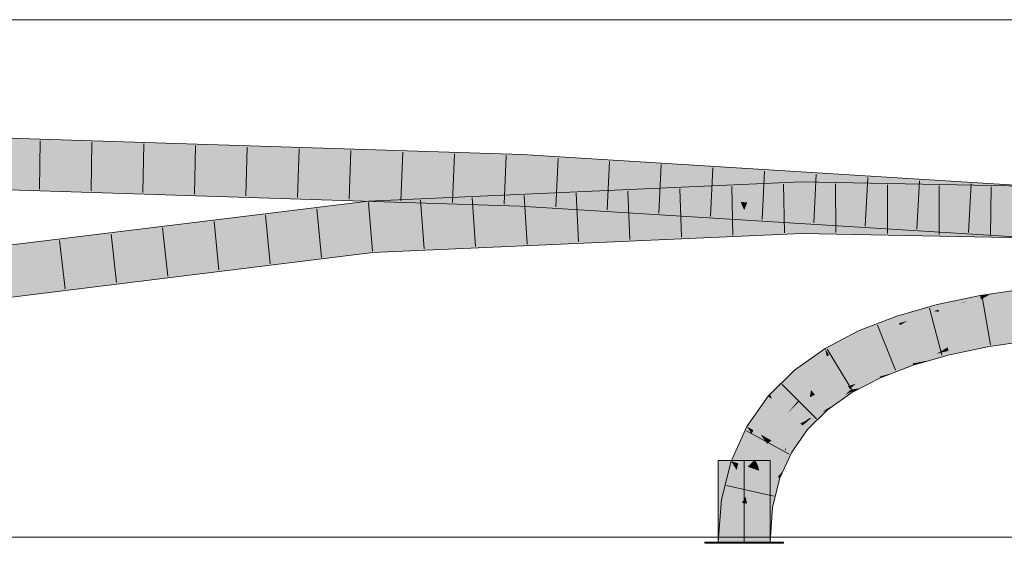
# Model space of a CAD drawing. Extents: x -620 to 300, y 62 to 1112.
# Tile 150 of 256: x 144.17 to 148.93, y 803.15 to 805.68. Entities that reach past the tile are written whole.
import ezdxf
from ezdxf.lldxf.tags import DXFTag

# ---------------------------------------------------------------- set-up
doc = ezdxf.new("R2010")
doc.units = 0
doc.layers.get('0').update_dxf_attribs({"lineweight": 13})
doc.layers.add('E_Detail_Linie_Text_Bem', color=7, linetype='Continuous', lineweight=13)
for name, color, linetype, lineweight, true_color in [('E_Leerrohr 25-A06G9S0I8I', 7, 'Continuous', 9, 0xff8000), ('E_Leerrohr 25-Shading', 7, 'Continuous', 9, 0xff8000), ('E_Leerrohr 32-A06G9S0K8I', 7, 'Continuous', 9, 0x00b300), ('E_Leerrohr 32-Shading', 7, 'Continuous', 9, 0x00b300)]:
    doc.layers.add(name, color=color, linetype=linetype, lineweight=lineweight, true_color=true_color)
tags = doc.linetypes.add('STRICHPUNKT2-A06G9S0J8I', pattern=[12.7, 6.35, -3.175, 0, -3.175]).pattern_tags.tags
tags[10:11] = [DXFTag(74, 4), DXFTag(75, 0), DXFTag(340, '0'), DXFTag(46, 0.0), DXFTag(50, 0.0), DXFTag(44, 0.0), DXFTag(45, 0.0)]
tags[8:9] = [DXFTag(74, 4), DXFTag(75, 0), DXFTag(340, '0'), DXFTag(46, 0.0), DXFTag(50, 0.0), DXFTag(44, 0.0), DXFTag(45, 0.0)]
tags[6:7] = [DXFTag(74, 4), DXFTag(75, 0), DXFTag(340, '0'), DXFTag(46, 0.0), DXFTag(50, 0.0), DXFTag(44, 0.0), DXFTag(45, 0.0)]
tags[4:5] = [DXFTag(74, 4), DXFTag(75, 0), DXFTag(340, '0'), DXFTag(46, 0.0), DXFTag(50, 0.0), DXFTag(44, 0.0), DXFTag(45, 0.0)]

# ---------------------------------------------------------------- blocks, each defined once
blk = doc.blocks.new('Shading-A06G9RJF8I', base_point=(235.1268, 776.6774))
at = {"layer": 'E_Leerrohr 25-Shading', "color": 43, "true_color": 0xd7ab7f}
for points in [[(149.0332, 804.3762), (149.0323, 804.3829), (148.8133, 804.3505), (148.8132, 804.3509)], [(149.0332, 804.3762), (148.8133, 804.3505), (148.8584, 804.3551)], [(148.8585, 804.3551), (148.8133, 804.3505), (148.8135, 804.3497)], [(148.8166, 804.3316), (148.8585, 804.3551), (148.8135, 804.3497)], [(148.8166, 804.3316), (149.0069, 804.3512), (148.8585, 804.3551), (149.0335, 804.3731)], [(149.0335, 804.3731), (149.0332, 804.3762), (148.8584, 804.3551)], [(148.6055, 804.3077), (148.524, 804.2845), (148.6071, 804.3011)], [(148.8166, 804.3316), (148.8135, 804.3497), (148.6055, 804.3077), (148.7779, 804.3435)], [(148.8166, 804.3316), (148.6055, 804.3077), (148.6071, 804.3011)], [(148.7364, 804.3199), (148.6071, 804.3011), (148.6115, 804.2832)], [(148.6142, 804.2722), (148.7069, 804.3113), (148.6115, 804.2832)], [(148.6142, 804.2722), (148.8166, 804.3316), (148.7069, 804.3113), (148.7511, 804.3221)], [(148.8166, 804.3316), (148.6142, 804.2722), (148.8196, 804.3148)], [(148.7511, 804.3221), (148.7364, 804.3199), (148.7069, 804.3113)], [(148.8135, 804.3497), (148.8132, 804.3509), (148.7779, 804.3435)], [(148.9935, 804.3402), (149.0069, 804.3512), (148.8196, 804.3148), (148.8166, 804.3316)], [(148.5902, 804.2755), (148.524, 804.2845), (148.4219, 804.2172), (148.4103, 804.252)], [(148.5902, 804.2755), (148.4219, 804.2172), (148.4619, 804.2286)], [(148.6142, 804.2722), (148.5902, 804.2755), (148.4619, 804.2286)], [(148.6071, 804.3011), (148.524, 804.2845), (148.6115, 804.2832), (148.5902, 804.2755)], [(148.5902, 804.2755), (148.6142, 804.2722), (148.6115, 804.2832)], [(148.3909, 804.2444), (148.2292, 804.1817), (148.2368, 804.1649)], [(148.4103, 804.252), (148.3909, 804.2444), (148.2442, 804.1484), (148.2368, 804.1649)], [(148.4103, 804.252), (148.2442, 804.1484), (148.4219, 804.2172)], [(148.2292, 804.1817), (148.0637, 804.0952), (148.2368, 804.1649), (148.0822, 804.0647)], [(148.0822, 804.0647), (148.0827, 804.0639), (148.2368, 804.1649), (148.2442, 804.1484)], [(149.0583, 804.1685), (149.058, 804.171), (148.8502, 804.1407)], [(148.8507, 804.1377), (149.059, 804.1623), (148.8502, 804.1407), (149.0583, 804.1685)], [(148.8507, 804.1377), (148.8502, 804.1407), (148.6563, 804.1005)], [(148.6571, 804.0971), (148.852, 804.1306), (148.6563, 804.1005), (148.8507, 804.1377)], [(148.6591, 804.0891), (148.8537, 804.1205), (148.6571, 804.0971), (148.852, 804.1306)], [(148.8537, 804.1205), (148.6591, 804.0891), (148.7947, 804.1094)], [(148.6603, 804.084), (148.665, 804.0649), (148.8537, 804.1205), (148.8565, 804.1046)], [(148.852, 804.1306), (149.0603, 804.1514), (148.8507, 804.1377), (149.059, 804.1623)], [(149.0607, 804.1488), (149.0603, 804.1514), (148.8537, 804.1205), (148.852, 804.1306)], [(148.8537, 804.1205), (148.8565, 804.1046), (149.0607, 804.1488), (149.0624, 804.1347)], [(148.0637, 804.0952), (147.9158, 803.9901), (148.0723, 804.0565), (147.9393, 803.962)], [(148.0637, 804.0952), (148.0723, 804.0565), (148.0822, 804.0647)], [(148.6448, 804.0938), (148.6563, 804.1005), (148.478, 804.0496)], [(148.4792, 804.0458), (148.6208, 804.0799), (148.478, 804.0496), (148.6448, 804.0938)], [(148.4817, 804.0384), (148.6024, 804.0692), (148.4792, 804.0458), (148.6208, 804.0799)], [(148.5388, 804.0322), (148.6024, 804.0692), (148.487, 804.0227), (148.4817, 804.0384)], [(148.5715, 804.0382), (148.6024, 804.0692), (148.5388, 804.0322)], [(148.5715, 804.0382), (148.665, 804.0649), (148.6024, 804.0692), (148.6603, 804.084)], [(148.6024, 804.0692), (148.6603, 804.084), (148.6208, 804.0799), (148.6591, 804.0891)], [(148.6208, 804.0799), (148.6591, 804.0891), (148.6448, 804.0938), (148.6571, 804.0971)], [(148.6571, 804.0971), (148.6563, 804.1005), (148.6448, 804.0938)], [(148.6591, 804.0891), (148.6603, 804.084), (148.7947, 804.1094)], [(148.0723, 804.0565), (148.0827, 804.0639), (148.0822, 804.0647)], [(148.4792, 804.0458), (148.478, 804.0496), (148.317, 803.9872)], [(148.3189, 803.983), (148.4817, 804.0384), (148.317, 803.9872), (148.4792, 804.0458)], [(148.487, 804.0227), (148.4817, 804.0384), (148.3229, 803.9741), (148.3189, 803.983)], [(148.3291, 803.9604), (148.4893, 804.0157), (148.3229, 803.9741), (148.487, 804.0227)], [(148.4893, 804.0157), (148.5275, 804.0256), (148.487, 804.0227), (148.5388, 804.0322)], [(148.4893, 804.0157), (148.4896, 804.0148), (148.5275, 804.0256)], [(148.5275, 804.0256), (148.5715, 804.0382), (148.5388, 804.0322)], [(147.8064, 803.8496), (147.8165, 803.8411), (147.8743, 803.9491), (147.9158, 803.9901)], [(147.9158, 803.9901), (147.8165, 803.8411), (147.9393, 803.962)], [(148.2128, 803.9247), (148.3291, 803.9604), (148.3229, 803.9741)], [(148.2448, 803.9495), (148.2443, 803.9493), (148.3189, 803.983), (148.2572, 803.9531)], [(148.3189, 803.983), (148.317, 803.9872), (148.2448, 803.9495)], [(148.3189, 803.983), (148.2572, 803.9531), (148.3229, 803.9741), (148.3108, 803.9686)], [(148.4625, 804.0043), (148.4441, 804.0001), (148.3293, 803.9598), (148.3291, 803.9604)], [(148.4625, 804.0043), (148.3293, 803.9598), (148.3866, 803.975)], [(148.3293, 803.9598), (148.332, 803.9539), (148.3866, 803.975)], [(148.4893, 804.0157), (148.4441, 804.0001), (148.4896, 804.0148), (148.4625, 804.0043)], [(147.8064, 803.8496), (147.8486, 803.9156), (147.7979, 803.8739), (147.8557, 803.9308)], [(147.8064, 803.8496), (147.8743, 803.9491), (147.8529, 803.9222)], [(147.8486, 803.9156), (147.8629, 803.9379), (147.8557, 803.9308)], [(147.8743, 803.9491), (147.8629, 803.9379), (147.8529, 803.9222)], [(148.2572, 803.9531), (148.1748, 803.913), (148.3108, 803.9686), (148.2128, 803.9247)], [(148.2443, 803.9493), (148.1748, 803.913), (148.2572, 803.9531)], [(148.1828, 803.8998), (148.3152, 803.954), (148.2128, 803.9247), (148.3291, 803.9604)], [(148.1858, 803.8949), (148.3152, 803.954), (148.1828, 803.8998)], [(148.2363, 803.9039), (148.3258, 803.9584), (148.1858, 803.8949), (148.3154, 803.9541)], [(148.332, 803.9539), (148.3293, 803.9598), (148.2363, 803.9039), (148.3258, 803.9584)], [(148.3258, 803.9584), (148.3291, 803.9604), (148.3154, 803.9541)], [(148.3293, 803.9598), (148.3291, 803.9604), (148.3258, 803.9584)], [(148.1774, 803.9088), (148.1748, 803.913), (148.0527, 803.8263)], [(148.056, 803.8223), (148.1828, 803.8998), (148.0527, 803.8263), (148.1774, 803.9088)], [(148.1858, 803.8949), (148.1828, 803.8998), (148.0594, 803.8182), (148.056, 803.8223)], [(148.1592, 803.8688), (148.1858, 803.8949), (148.0628, 803.8142), (148.0594, 803.8182)], [(148.1939, 803.8817), (148.1908, 803.8868), (148.1154, 803.826), (148.1592, 803.8688)], [(148.1908, 803.8868), (148.1858, 803.8949), (148.1592, 803.8688)], [(148.2128, 803.9247), (148.1748, 803.913), (148.1774, 803.9088)], [(148.1828, 803.8998), (148.2128, 803.9247), (148.1774, 803.9088)], [(148.2363, 803.9039), (148.1858, 803.8949), (148.1908, 803.8868)], [(148.1908, 803.8868), (148.1939, 803.8817), (148.2363, 803.9039)], [(147.7886, 803.8647), (147.6854, 803.7184), (147.7908, 803.8629), (147.7151, 803.7014)], [(147.7908, 803.8629), (147.7151, 803.7014), (147.7745, 803.7815), (147.7172, 803.7002)], [(147.7908, 803.8629), (147.7745, 803.7815), (147.8064, 803.8496)], [(147.7745, 803.7815), (147.8165, 803.8411), (147.8064, 803.8496)], [(147.7979, 803.8739), (147.7886, 803.8647), (147.7908, 803.8629)], [(147.8064, 803.8496), (147.7979, 803.8739), (147.7908, 803.8629)], [(148.1154, 803.826), (148.1592, 803.8688), (148.0721, 803.803), (148.0628, 803.8142)], [(147.9632, 803.7164), (148.0491, 803.7847), (147.9553, 803.7231), (147.998, 803.7592)], [(148.0761, 803.7982), (148.0491, 803.7847), (147.9791, 803.7029), (147.9632, 803.7164)], [(148.056, 803.8223), (148.0527, 803.8263), (147.9846, 803.7571), (147.9705, 803.7455)], [(147.998, 803.7592), (148.0628, 803.8142), (147.9845, 803.757), (148.0594, 803.8182)], [(148.0594, 803.8182), (148.056, 803.8223), (147.9846, 803.7571)], [(148.0721, 803.803), (148.0628, 803.8142), (148.0491, 803.7847), (147.998, 803.7592)], [(148.0491, 803.7847), (148.0761, 803.7982), (148.0721, 803.803)], [(148.0721, 803.803), (148.0761, 803.7982), (148.1154, 803.826)], [(147.9553, 803.7231), (147.998, 803.7592), (147.9512, 803.7266), (147.9738, 803.7472)], [(147.9738, 803.7472), (147.9705, 803.7455), (147.9512, 803.7266)], [(147.9845, 803.757), (147.9705, 803.7455), (147.9738, 803.7472)], [(147.998, 803.7592), (147.9845, 803.757), (147.9738, 803.7472)], [(147.6854, 803.7184), (147.6095, 803.5513), (147.7095, 803.6833), (147.6441, 803.5394)], [(147.6854, 803.7184), (147.7095, 803.6833), (147.7151, 803.7014)], [(147.7095, 803.6833), (147.7172, 803.7002), (147.7151, 803.7014)], [(147.9553, 803.7231), (147.9512, 803.7266), (147.8707, 803.6125)], [(147.9632, 803.7164), (147.9553, 803.7231), (147.8754, 803.6098), (147.8707, 803.6125)], [(147.8754, 803.6098), (147.9024, 803.5944), (147.9632, 803.7164), (147.9791, 803.7029)], [(147.8696, 803.5983), (147.8707, 803.6125), (147.8113, 803.4818)], [(147.8629, 803.5073), (147.8696, 803.5983), (147.835, 803.4736), (147.8113, 803.4818)], [(147.9024, 803.5944), (147.8754, 803.6098), (147.8629, 803.5073), (147.8696, 803.5983)], [(147.8754, 803.6098), (147.8707, 803.6125), (147.8696, 803.5983)], [(147.6095, 803.5513), (147.5634, 803.3647), (147.6363, 803.5076), (147.5741, 803.363)], [(147.6095, 803.5513), (147.6363, 803.5076), (147.6441, 803.5394)], [(147.5741, 803.363), (147.5995, 803.3591), (147.6363, 803.5076)], [(147.835, 803.4736), (147.8459, 803.4699), (147.8629, 803.5073)], [(147.7745, 803.333), (147.7742, 803.3318), (147.8459, 803.4699), (147.8104, 803.3261)], [(147.8113, 803.4818), (147.7745, 803.333), (147.835, 803.4736)], [(147.7745, 803.333), (147.8459, 803.4699), (147.835, 803.4736)], [(147.5634, 803.3647), (147.5479, 803.1597), (147.5741, 803.363)], [(147.5479, 803.1597), (147.5845, 803.1597), (147.5741, 803.363), (147.5995, 803.3591)], [(147.7613, 803.1597), (147.7979, 803.1597), (147.7742, 803.3318), (147.8104, 803.3261)]]:
    blk.add_solid(points, dxfattribs=at)
at = {"layer": 'E_Leerrohr 25-Shading', "color": 31, "true_color": 0xfabd7f}
for points in [[(148.8196, 804.3148), (148.6142, 804.2722), (148.8304, 804.2531), (148.6331, 804.1949)], [(148.9975, 804.2971), (148.9935, 804.3402), (148.8304, 804.2531), (148.8196, 804.3148)], [(148.6142, 804.2722), (148.4619, 804.2286), (148.45, 804.1334), (148.4253, 804.2073)], [(148.6331, 804.1949), (148.6142, 804.2722), (148.45, 804.1334)], [(148.9998, 804.2709), (148.9975, 804.2971), (148.8336, 804.2352), (148.8304, 804.2531)], [(148.8349, 804.2277), (149.0015, 804.2521), (148.8336, 804.2352), (148.9998, 804.2709)], [(148.4219, 804.2172), (148.2442, 804.1484), (148.4253, 804.2073), (148.2645, 804.1035)], [(148.4619, 804.2286), (148.4219, 804.2172), (148.4253, 804.2073)], [(148.8304, 804.2531), (148.6331, 804.1949), (148.8336, 804.2352), (148.6352, 804.1863)], [(148.6352, 804.1863), (148.8349, 804.2277), (148.8336, 804.2352)], [(148.8349, 804.2277), (148.6352, 804.1863), (148.8448, 804.1714), (148.6447, 804.1475)], [(149.0452, 804.1893), (149.0015, 804.2521), (148.8448, 804.1714), (148.8349, 804.2277)], [(148.4253, 804.2073), (148.3466, 804.1564), (148.45, 804.1334), (148.3584, 804.098)], [(148.6352, 804.1863), (148.6331, 804.1949), (148.45, 804.1334)], [(148.6352, 804.1863), (148.45, 804.1334), (148.6447, 804.1475), (148.4552, 804.1177)], [(148.6447, 804.1475), (148.6563, 804.1005), (148.8448, 804.1714), (148.8502, 804.1407)], [(149.058, 804.171), (149.0452, 804.1893), (148.8502, 804.1407), (148.8448, 804.1714)], [(148.2442, 804.1484), (148.0827, 804.0639), (148.2645, 804.1035), (148.1219, 803.9996)], [(148.3539, 804.1204), (148.3466, 804.1564), (148.2758, 804.0784), (148.2645, 804.1035)], [(148.3584, 804.098), (148.3539, 804.1204), (148.2806, 804.0678), (148.2758, 804.0784)], [(148.45, 804.1334), (148.3584, 804.098), (148.4552, 804.1177)], [(148.3584, 804.098), (148.478, 804.0496), (148.4552, 804.1177)], [(148.4552, 804.1177), (148.478, 804.0496), (148.6447, 804.1475), (148.6563, 804.1005)], [(148.2645, 804.1035), (148.1219, 803.9996), (148.2758, 804.0784), (148.1288, 803.9884)], [(148.1288, 803.9884), (148.2806, 804.0678), (148.2758, 804.0784)], [(148.3584, 804.098), (148.2806, 804.0678), (148.478, 804.0496), (148.317, 803.9872)], [(148.0723, 804.0565), (147.9393, 803.962), (147.967, 803.9288)], [(148.0827, 804.0639), (148.0723, 804.0565), (147.996, 803.8942), (147.967, 803.9288)], [(148.1219, 803.9996), (148.0827, 804.0639), (147.996, 803.8942)], [(148.2806, 804.0678), (148.1288, 803.9884), (148.2448, 803.9495), (148.1664, 803.9268)], [(148.2806, 804.0678), (148.2448, 803.9495), (148.317, 803.9872)], [(148.1288, 803.9884), (148.1219, 803.9996), (147.996, 803.8942)], [(148.1288, 803.9884), (147.996, 803.8942), (148.1664, 803.9268), (148.015, 803.8713)], [(147.9393, 803.962), (147.8165, 803.8411), (147.967, 803.9288), (147.8725, 803.7935)], [(147.967, 803.9288), (147.9222, 803.8646), (147.996, 803.8942), (147.9357, 803.8348)], [(148.015, 803.8713), (148.0527, 803.8263), (148.1664, 803.9268), (148.1748, 803.913)], [(148.1664, 803.9268), (148.1748, 803.913), (148.2448, 803.9495)], [(147.9901, 803.8599), (147.996, 803.8942), (147.9357, 803.8348)], [(148.015, 803.8713), (147.996, 803.8942), (147.9901, 803.8599)], [(147.8165, 803.8411), (147.7745, 803.7815), (147.7939, 803.6564), (147.756, 803.678)], [(147.8725, 803.7935), (147.8165, 803.8411), (147.7939, 803.6564)], [(147.9327, 803.8414), (147.9222, 803.8646), (147.8839, 803.7838), (147.8725, 803.7935)], [(147.9705, 803.7455), (147.9901, 803.8599), (147.8839, 803.7838), (147.9357, 803.8348)], [(147.9357, 803.8348), (147.9327, 803.8414), (147.8839, 803.7838)], [(148.0527, 803.8263), (148.015, 803.8713), (147.9705, 803.7455), (147.9901, 803.8599)], [(147.8839, 803.7838), (147.8725, 803.7935), (147.7939, 803.6564)], [(147.8839, 803.7838), (147.7939, 803.6564), (147.9439, 803.7328), (147.805, 803.65)], [(147.9705, 803.7455), (147.8839, 803.7838), (147.9439, 803.7328)], [(147.7745, 803.7815), (147.7172, 803.7002), (147.756, 803.678)], [(147.9439, 803.7328), (147.9512, 803.7266), (147.9705, 803.7455)], [(147.7251, 803.5583), (147.7172, 803.7002), (147.6896, 803.5237), (147.7095, 803.6833)], [(147.7557, 803.6782), (147.7172, 803.7002), (147.7251, 803.5583)], [(147.805, 803.65), (147.8707, 803.6125), (147.9439, 803.7328), (147.9512, 803.7266)], [(147.7095, 803.6833), (147.6441, 803.5394), (147.6896, 803.5237)], [(147.7379, 803.533), (147.756, 803.678), (147.7251, 803.5583), (147.7557, 803.6782)], [(147.7392, 803.5438), (147.7379, 803.533), (147.7751, 803.6471), (147.7841, 803.6347)], [(147.8113, 803.4818), (147.7952, 803.6429), (147.7379, 803.533), (147.7841, 803.6347)], [(147.7555, 803.6742), (147.7392, 803.5438), (147.7751, 803.6471)], [(147.7841, 803.6347), (147.7939, 803.6564), (147.7555, 803.6742), (147.756, 803.678)], [(147.7952, 803.6429), (147.7939, 803.6564), (147.7841, 803.6347)], [(147.805, 803.65), (147.7939, 803.6564), (147.7952, 803.6429)], [(147.8707, 803.6125), (147.805, 803.65), (147.8113, 803.4818), (147.7952, 803.6429)], [(147.7251, 803.5583), (147.6896, 803.5237), (147.714, 803.5153)], [(147.7277, 803.5106), (147.7251, 803.5583), (147.714, 803.5153)], [(147.7379, 803.533), (147.7251, 803.5583), (147.7277, 803.5106)], [(147.6363, 803.5076), (147.5995, 803.3591), (147.6628, 803.3492)], [(147.6793, 803.3796), (147.6441, 803.5394), (147.6628, 803.3492), (147.6363, 803.5076)], [(147.6896, 803.5237), (147.6441, 803.5394), (147.6793, 803.3796)], [(147.714, 803.5153), (147.6896, 803.5237), (147.6868, 803.3455), (147.6793, 803.3796)], [(147.6869, 803.3454), (147.7277, 803.5106), (147.6868, 803.3455), (147.714, 803.5153)], [(147.7277, 803.5106), (147.6869, 803.3454), (147.7745, 803.333), (147.7742, 803.3318)], [(147.7379, 803.533), (147.7277, 803.5106), (147.7458, 803.5043)], [(147.7277, 803.5106), (147.7745, 803.333), (147.7458, 803.5043)], [(147.8113, 803.4818), (147.7379, 803.533), (147.7458, 803.5043)], [(147.7745, 803.333), (147.8113, 803.4818), (147.7458, 803.5043)], [(147.5995, 803.3591), (147.5845, 803.1597), (147.6628, 803.3492), (147.6729, 803.1597)], [(147.6793, 803.3796), (147.6628, 803.3492), (147.677, 803.3469)], [(147.6869, 803.3454), (147.6793, 803.3796), (147.677, 803.3469)], [(147.6628, 803.3492), (147.6729, 803.1597), (147.677, 803.3469)], [(147.6729, 803.1597), (147.6869, 803.3454), (147.677, 803.3469)], [(147.6729, 803.1597), (147.7613, 803.1597), (147.6869, 803.3454), (147.7742, 803.3318)]]:
    blk.add_solid(points, dxfattribs=at)
at = {"layer": 'E_Leerrohr 25-Shading', "color": 31, "true_color": 0xecb67f}
for points in [[(147.6729, 803.5536), (147.5479, 803.5536), (147.6729, 803.1597), (147.5479, 803.1597)], [(147.7979, 803.5536), (147.6729, 803.5536), (147.7979, 803.1597), (147.6729, 803.1597)], [(147.5855, 803.1597), (147.4829, 803.1597), (147.5865, 803.1537), (147.4829, 803.1537)], [(147.6729, 803.1537), (147.6729, 803.1597), (147.5865, 803.1537), (147.5855, 803.1597)], [(147.7054, 803.1597), (147.6729, 803.1597), (147.7054, 803.1537), (147.6729, 803.1537)], [(147.8629, 803.1537), (147.8629, 803.1597), (147.7054, 803.1537), (147.7054, 803.1597)]]:
    blk.add_solid(points, dxfattribs=at)
at = {"layer": 'E_Leerrohr 32-Shading', "color": 83, "true_color": 0x7fbd7f}
for points in [[(143.5401, 805.1297), (143.54, 805.0931), (146.5997, 805.0329), (146.598, 804.9963)], [(147.5713, 804.9357), (146.5997, 805.0329), (146.598, 804.9963)], [(147.5713, 804.9357), (147.5246, 804.9579), (146.5997, 805.0329), (146.7447, 805.0239)], [(147.5246, 804.9579), (147.4829, 804.9778), (146.7447, 805.0239)], [(147.5933, 804.9521), (147.5479, 804.9738), (147.5246, 804.9579), (147.4829, 804.9778)], [(147.7444, 804.9394), (147.7979, 804.9583), (147.5933, 804.9521), (147.5479, 804.9738)], [(147.5713, 804.9357), (147.6363, 804.9316), (147.5246, 804.9579), (147.5933, 804.9521)], [(147.7095, 804.9271), (147.7444, 804.9394), (147.6363, 804.9316), (147.5933, 804.9521)], [(147.7444, 804.9394), (147.7095, 804.9271), (147.8061, 804.9341), (147.7745, 804.923)], [(147.7979, 804.9583), (147.7444, 804.9394), (147.8629, 804.9542), (147.8061, 804.9341)], [(147.8629, 804.9542), (147.7745, 804.923), (148.3058, 804.9266), (148.5172, 804.8768)], [(148.5172, 804.8768), (149.5007, 804.8155), (148.3058, 804.9266), (149.5029, 804.8521)], [(143.5394, 804.9163), (143.5393, 804.8799), (145.1591, 804.8467)], [(145.8542, 804.8324), (143.5393, 804.8799), (144.6971, 804.843), (143.5393, 804.8797)], [(146.5897, 804.8173), (146.5898, 804.8197), (145.1591, 804.8467), (143.5394, 804.9163)], [(147.5713, 804.8474), (147.4829, 804.88), (145.8591, 804.7847), (145.8572, 804.8074)], [(147.6363, 804.8502), (147.5479, 804.8829), (147.5713, 804.8474), (147.4829, 804.88)], [(147.7979, 804.8941), (147.5479, 804.8829), (147.7095, 804.8535), (147.6363, 804.8502)], [(147.7095, 804.8535), (147.7745, 804.8564), (147.7979, 804.8941), (147.8629, 804.897)], [(147.7745, 804.8564), (147.9483, 804.8642), (147.8629, 804.897), (147.9478, 804.9008)], [(148.2911, 804.8941), (147.9478, 804.9008), (148.5066, 804.8533), (147.9483, 804.8642)], [(149.0711, 804.8789), (148.2911, 804.8941), (149.0695, 804.8423), (148.5066, 804.8533)], [(146.5894, 804.8116), (144.6971, 804.843), (145.8432, 804.8068)], [(146.5894, 804.8116), (146.5897, 804.8173), (144.6971, 804.843), (145.8542, 804.8324)], [(147.5713, 804.8474), (145.8591, 804.7847), (146.7415, 804.8102)], [(145.8572, 804.8074), (145.0155, 804.704), (145.8591, 804.7847)], [(145.0155, 804.704), (145.8603, 804.7709), (145.8591, 804.7847)], [(146.5881, 804.7831), (146.5894, 804.8116), (145.8432, 804.8068)], [(145.8591, 804.7847), (145.8603, 804.7709), (146.7415, 804.8102)], [(146.5881, 804.7831), (147.4829, 804.7274), (146.5894, 804.8116), (146.6522, 804.811)], [(146.6522, 804.811), (146.5897, 804.8173), (146.5894, 804.8116)], [(146.7413, 804.8102), (146.5898, 804.8197), (146.5897, 804.8173)], [(146.5897, 804.8173), (146.6522, 804.811), (146.7413, 804.8102), (146.7415, 804.8102)], [(146.6522, 804.811), (147.4829, 804.7274), (146.7415, 804.8102), (147.5713, 804.7585)], [(145.0155, 804.704), (143.5205, 804.5204), (145.8603, 804.7709), (143.5253, 804.4841)], [(147.5479, 804.7233), (147.6363, 804.7545), (147.4829, 804.7274), (147.5713, 804.7585)], [(147.7095, 804.7499), (147.6363, 804.7545), (147.7979, 804.7078), (147.5479, 804.7233)], [(147.7979, 804.7078), (147.8629, 804.7037), (147.7095, 804.7499), (147.7745, 804.7459)], [(148.3947, 804.7006), (147.7745, 804.7459), (148.1955, 804.683), (147.8629, 804.7037)], [(148.4392, 804.7045), (147.7745, 804.7459), (148.3947, 804.7006)], [(147.9507, 804.6874), (147.7745, 804.6796), (147.9509, 804.6776), (147.8059, 804.668)], [(147.9509, 804.6776), (148.3943, 804.6729), (147.9507, 804.6874)], [(148.3943, 804.6729), (149.0609, 804.6658), (147.9507, 804.6874)], [(149.4888, 804.6206), (148.3947, 804.7006), (148.4932, 804.6644), (148.1955, 804.683)], [(149.4899, 804.639), (148.4392, 804.7045), (149.4888, 804.6206), (148.3947, 804.7006)], [(147.5249, 804.6492), (147.5713, 804.6705), (145.8786, 804.5583), (145.8755, 804.5948)], [(147.5249, 804.6492), (145.8786, 804.5583), (146.7385, 804.5967)], [(147.4829, 804.6299), (147.5249, 804.6492), (146.7385, 804.5967)], [(147.4829, 804.6299), (147.5479, 804.6328), (147.5249, 804.6492), (147.5935, 804.6537)], [(147.5935, 804.6537), (147.6363, 804.6734), (147.5249, 804.6492), (147.5713, 804.6705)], [(147.7979, 804.644), (147.7442, 804.6638), (147.5479, 804.6328), (147.5935, 804.6537)], [(147.7442, 804.6638), (147.7095, 804.6766), (147.5935, 804.6537), (147.6363, 804.6734)], [(147.7095, 804.6766), (147.7442, 804.6638), (147.7745, 804.6796), (147.8059, 804.668)], [(147.7442, 804.6638), (147.7979, 804.644), (147.8059, 804.668), (147.8629, 804.6469)], [(147.8059, 804.668), (147.8501, 804.6516), (147.9509, 804.6776), (147.9512, 804.6548)], [(147.8501, 804.6516), (147.8629, 804.6469), (147.9512, 804.6548), (147.9512, 804.6508)], [(147.9512, 804.6548), (148.2163, 804.6512), (147.9509, 804.6776), (148.3441, 804.6675)], [(147.9509, 804.6776), (148.3441, 804.6675), (148.3868, 804.673)], [(149.0596, 804.6395), (147.9512, 804.6548), (149.0592, 804.6292), (147.9512, 804.6508)], [(148.3441, 804.6675), (148.2163, 804.6512), (149.0602, 804.649), (149.0597, 804.6395)], [(148.3441, 804.6675), (149.0609, 804.6658), (148.3868, 804.673)], [(149.0609, 804.6658), (148.3441, 804.6675), (149.0602, 804.649)], [(148.4932, 804.6644), (149.4876, 804.6025), (149.4888, 804.6206)], [(143.5486, 804.3089), (143.5534, 804.2726), (145.8755, 804.5948), (145.8786, 804.5583)]]:
    blk.add_solid(points, dxfattribs=at)
at = {"layer": 'E_Leerrohr 32-Shading', "color": 83, "true_color": 0x7fd57f}
for points in [[(143.54, 805.0931), (143.5397, 805.0047), (146.598, 804.9963), (146.5939, 804.908)], [(144.1993, 804.9838), (143.5397, 805.0047), (146.5898, 804.8197), (143.5394, 804.9163)], [(146.5939, 804.908), (144.1993, 804.9838), (146.5898, 804.8197)], [(147.5713, 804.9357), (146.598, 804.9963), (147.6079, 804.8448), (146.5939, 804.908)], [(147.6729, 804.8408), (147.6363, 804.9316), (147.6079, 804.8448), (147.5713, 804.9357)], [(147.7095, 804.9271), (147.6363, 804.9316), (147.6729, 804.8408)], [(147.6729, 804.8408), (147.7379, 804.8367), (147.7095, 804.9271), (147.7745, 804.923)], [(147.5901, 804.8029), (147.6079, 804.8448), (146.5898, 804.8197), (146.5939, 804.908)], [(147.7745, 804.923), (147.7379, 804.8367), (148.5172, 804.8768), (148.5724, 804.7847)], [(147.5713, 804.8474), (145.8603, 804.7709), (147.6079, 804.7606), (145.8679, 804.6828)], [(147.6729, 804.7634), (147.6363, 804.8502), (147.6079, 804.7606), (147.5713, 804.8474)], [(147.6565, 804.8022), (147.6729, 804.8408), (147.5901, 804.8028), (147.6079, 804.8448)], [(147.6885, 804.8019), (147.7095, 804.8535), (147.6565, 804.8022), (147.6363, 804.8502)], [(147.6729, 804.8408), (147.6363, 804.7545), (147.7095, 804.7499)], [(147.7095, 804.7499), (147.7745, 804.7459), (147.6729, 804.8408), (147.7379, 804.8367)], [(147.7095, 804.8535), (147.6885, 804.8019), (147.7745, 804.8564), (147.7521, 804.8014)], [(147.7745, 804.7459), (149.4899, 804.639), (147.7379, 804.8367), (149.4953, 804.7273)], [(147.7745, 804.8564), (147.7521, 804.8014), (147.9483, 804.8642), (147.9492, 804.7997)], [(148.5066, 804.8533), (147.9483, 804.8642), (148.556, 804.7748), (147.9492, 804.7997)], [(148.556, 804.7748), (149.0695, 804.8423), (148.5066, 804.8533)], [(148.5172, 804.8768), (148.5724, 804.7847), (149.0699, 804.8423), (149.0652, 804.7541)], [(148.556, 804.7748), (149.065, 804.7541), (149.0695, 804.8423), (149.6129, 804.8036)], [(147.5901, 804.8029), (146.5898, 804.8197), (146.7413, 804.8102)], [(147.5713, 804.7585), (147.5901, 804.8029), (146.7413, 804.8102)], [(147.5713, 804.7585), (147.6363, 804.7545), (147.5901, 804.8028), (147.6565, 804.8022)], [(147.6729, 804.7634), (147.6885, 804.8019), (147.6565, 804.8022)], [(147.6885, 804.8019), (147.6729, 804.7634), (147.7521, 804.8014), (147.7379, 804.7664)], [(147.7521, 804.8014), (147.7379, 804.7664), (147.9492, 804.7997), (147.9495, 804.7758)], [(147.9492, 804.7997), (147.9495, 804.7758), (149.065, 804.7541)], [(143.5253, 804.4841), (143.537, 804.3965), (145.8603, 804.7709), (145.8679, 804.6828)], [(147.6079, 804.7606), (145.8679, 804.6828), (147.5713, 804.6705), (145.8755, 804.5948)], [(147.6363, 804.6734), (147.6729, 804.7634), (147.5713, 804.6705), (147.6079, 804.7606)], [(147.6729, 804.7634), (147.6363, 804.6734), (147.7095, 804.6766)], [(147.7095, 804.6766), (147.7745, 804.6796), (147.6729, 804.7634), (147.7379, 804.7664)], [(147.7745, 804.6796), (147.9507, 804.6874), (147.7379, 804.7664), (147.9495, 804.7758)], [(149.065, 804.7541), (147.9495, 804.7758), (149.0609, 804.6658), (147.9507, 804.6874)], [(145.8679, 804.6828), (144.9313, 804.5677), (145.8755, 804.5948)], [(144.9313, 804.5677), (143.537, 804.3965), (145.8755, 804.5948), (143.5486, 804.3089)]]:
    blk.add_solid(points, dxfattribs=at)
blk = doc.blocks.new('Referenz-A06G9S0M8I')
at = {"layer": 'E_Detail_Linie_Text_Bem', "linetype": 'Continuous', "ltscale": 0.13}
for p, q in [((121.3115, 805.6838), (155.4115, 805.6838)), ((155.4115, 803.1838), (127.4115, 803.1838))]:
    blk.add_line(p, q, dxfattribs=at)
at = {"layer": 'E_Leerrohr 25-A06G9S0I8I', "linetype": 'Continuous', "ltscale": 0.13}
for p, q in [((148.8133, 804.3509), (149.0323, 804.3829)), ((148.4103, 804.2519), (148.6055, 804.3077)), ((148.6055, 804.3077), (148.8133, 804.3509)), ((148.8627, 804.1131), (148.8225, 804.3446)), ((148.6282, 804.0622), (148.5686, 804.2895)), ((148.2292, 804.1817), (148.4103, 804.2519)), ((148.0637, 804.0951), (148.2292, 804.1817)), ((148.4039, 803.9896), (148.3177, 804.2082)), ((148.8565, 804.1046), (149.0624, 804.1347)), ((147.9159, 803.9901), (148.0637, 804.0951)), ((148.1959, 803.8912), (148.0746, 804.0924)), ((148.665, 804.0649), (148.8565, 804.1046)), ((148.4896, 804.0148), (148.665, 804.0649)), ((147.7886, 803.8648), (147.9159, 803.9901)), ((148.332, 803.9539), (148.4896, 804.0148)), ((148.1939, 803.8817), (148.332, 803.9539)), ((148.0219, 803.7548), (147.8562, 803.9215)), ((148.0761, 803.7982), (148.1939, 803.8817)), ((147.6854, 803.7184), (147.7886, 803.8648)), ((147.9791, 803.7029), (148.0761, 803.7982)), ((147.6095, 803.5513), (147.6854, 803.7184)), ((147.8902, 803.585), (147.684, 803.6976)), ((147.9024, 803.5943), (147.9791, 803.7029)), ((147.8459, 803.4699), (147.9024, 803.5943)), ((147.5479, 803.5537), (147.5479, 803.1597)), ((147.6211, 803.5537), (147.5479, 803.5537)), ((147.5634, 803.3647), (147.6095, 803.5513)), ((147.7247, 803.5537), (147.6211, 803.5537)), ((147.7979, 803.5537), (147.7247, 803.5537)), ((147.7979, 803.1597), (147.7979, 803.5537)), ((147.8104, 803.3261), (147.8459, 803.4699)), ((147.8168, 803.3815), (147.5875, 803.433)), ((147.5479, 803.1597), (147.5634, 803.3647)), ((147.7979, 803.1597), (147.8104, 803.3261)), ((147.4829, 803.1597), (147.4829, 803.1537)), ((147.5942, 803.1597), (147.4829, 803.1597)), ((147.5942, 803.1537), (147.4829, 803.1537)), ((147.6211, 803.1597), (147.5479, 803.1597)), ((147.7979, 803.1597), (147.5479, 803.1597)), ((147.7516, 803.1597), (147.5942, 803.1597)), ((147.7516, 803.1537), (147.5942, 803.1537)), ((147.7247, 803.1597), (147.6211, 803.1597)), ((147.7979, 803.1597), (147.7247, 803.1597)), ((147.8629, 803.1597), (147.7516, 803.1597)), ((147.8629, 803.1537), (147.7516, 803.1537)), ((147.8629, 803.1537), (147.8629, 803.1597))]:
    blk.add_line(p, q, dxfattribs=at)
at = {"layer": 'E_Leerrohr 25-A06G9S0I8I', "linetype": 'STRICHPUNKT2-A06G9S0J8I', "lineweight": 5, "ltscale": 0.13}
blk.add_line((147.6729, 803.1597), (147.6729, 803.5537), dxfattribs=at)
at = {"layer": 'E_Leerrohr 32-A06G9S0K8I', "linetype": 'Continuous', "ltscale": 0.13}
for p, q in [((143.5401, 805.1297), (146.5997, 805.0329)), ((144.2675, 804.8641), (144.2707, 805.0991)), ((144.517, 804.8562), (144.521, 805.0912)), ((144.7664, 804.8483), (144.7713, 805.0833)), ((145.0159, 804.8404), (145.0215, 805.0753)), ((145.2653, 804.8325), (145.2718, 805.0674)), ((145.5148, 804.8246), (145.5221, 805.0595)), ((145.7643, 804.8167), (145.7724, 805.0516)), ((146.0137, 804.8088), (146.0227, 805.0436)), ((146.2632, 804.8009), (146.273, 805.0357)), ((146.5126, 804.793), (146.5233, 805.0278)), ((146.5997, 805.0329), (149.5029, 804.852)), ((146.762, 804.7798), (146.7732, 805.0146)), ((147.0114, 804.7643), (147.0228, 804.999)), ((147.2608, 804.7487), (147.2725, 804.9835)), ((147.5101, 804.7332), (147.5222, 804.9679)), ((147.7595, 804.7177), (147.7718, 804.9524)), ((148.0089, 804.7021), (148.0215, 804.9368)), ((143.5393, 804.8797), (146.5881, 804.7831)), ((145.8572, 804.8074), (147.9478, 804.9008)), ((147.6185, 804.6434), (147.6126, 804.8784)), ((147.8673, 804.6546), (147.8633, 804.8895)), ((147.9478, 804.9008), (149.8696, 804.8634)), ((148.1163, 804.6551), (148.1141, 804.8901)), ((148.2582, 804.6866), (148.2711, 804.9212)), ((148.3654, 804.6502), (148.3648, 804.8852)), ((148.5076, 804.6711), (148.5208, 804.9057)), ((148.6146, 804.6453), (148.6156, 804.8803)), ((148.757, 804.6555), (148.7705, 804.8901)), ((146.6236, 804.599), (146.6095, 804.8336)), ((146.8723, 804.6101), (146.8603, 804.8448)), ((147.1211, 804.6212), (147.111, 804.856)), ((147.3698, 804.6323), (147.3618, 804.8672)), ((148.8638, 804.6405), (148.8663, 804.8755)), ((143.5205, 804.5204), (145.8572, 804.8074)), ((145.8774, 804.5657), (145.8572, 804.7998)), ((146.1261, 804.5768), (146.108, 804.8111)), ((146.3748, 804.5879), (146.3587, 804.8223)), ((146.5881, 804.7831), (149.4876, 804.6025)), ((145.3822, 804.5048), (145.3598, 804.7388)), ((145.6298, 804.5353), (145.6085, 804.7693)), ((145.1347, 804.4744), (145.1111, 804.7082)), ((144.6396, 804.4136), (144.6137, 804.6471)), ((144.8871, 804.444), (144.8624, 804.6777)), ((145.8786, 804.5583), (147.9512, 804.6508)), ((147.9512, 804.6508), (149.8602, 804.6136)), ((144.392, 804.3832), (144.365, 804.6166)), ((143.5534, 804.2726), (145.8786, 804.5583))]:
    blk.add_line(p, q, dxfattribs=at)

msp = doc.modelspace()

# ---------------------------------------------------------------- block references
at = {"color": 8, "lineweight": 25, "ltscale": 0.25, "true_color": 0x808080}
msp.add_blockref('Referenz-A06G9S0M8I', (0, 0), dxfattribs=at)
msp.add_blockref('Shading-A06G9RJF8I', (235.1268, 776.6774))

doc.saveas('drawing.dxf')
